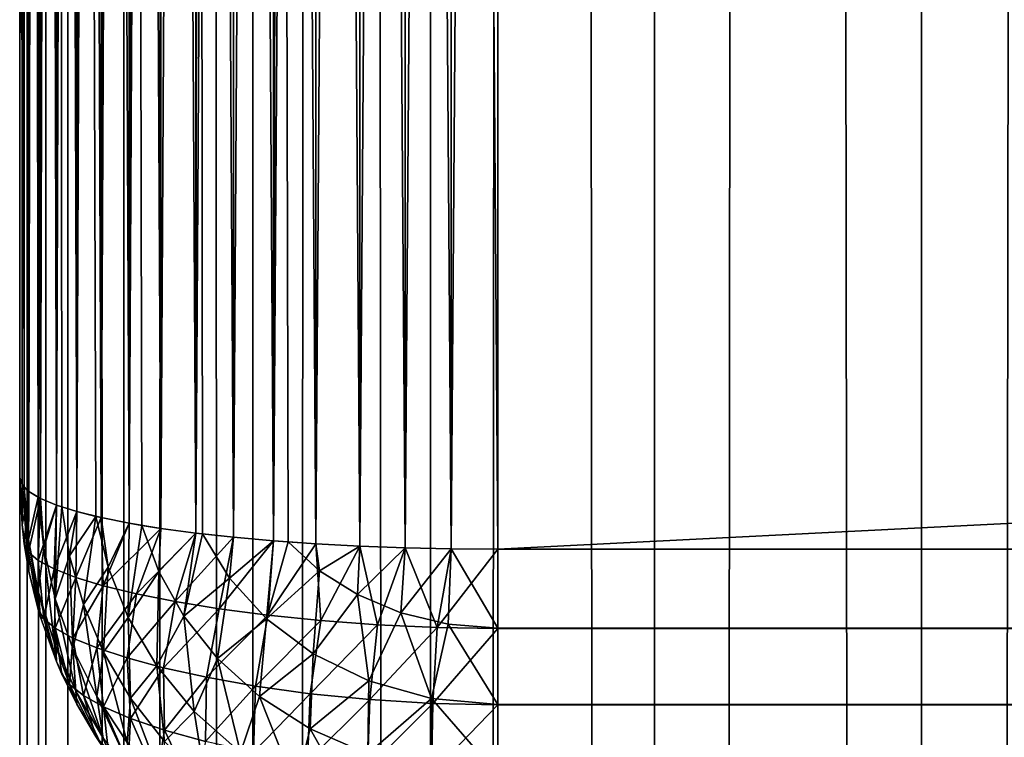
# Model space of a CAD drawing. Extents: x -265 to 265, y 0 to 1027.
# Tile 62 of 256: x -265 to -261, y 286 to 289. Entities that reach past the tile are written whole.
import ezdxf

# ---------------------------------------------------------------- set-up
doc = ezdxf.new("R2010")
doc.units = 0
doc.header["$LTSCALE"] = 65.185185
for name, color, linetype in [('132', 7, 'CONTINUOUS'), ('134', 7, 'CONTINUOUS'), ('135', 7, 'CONTINUOUS'), ('137', 7, 'CONTINUOUS'), ('138', 7, 'CONTINUOUS'), ('141', 7, 'CONTINUOUS'), ('143', 7, 'CONTINUOUS'), ('144', 7, 'CONTINUOUS'), ('152', 7, 'CONTINUOUS'), ('154', 7, 'CONTINUOUS'), ('211', 7, 'CONTINUOUS'), ('212', 7, 'CONTINUOUS')]:
    doc.layers.add(name, color=color, linetype=linetype)

msp = doc.modelspace()

# ---------------------------------------------------------------- linework, layer by layer
at = {"layer": '132', "color": 7, "linetype": 'CONTINUOUS'}
for points in [[(-265, 287, 23), (-265, 313, 23), (-265, 287, 17), (-265, 287, 23)], [(-265, 287, 17), (-265, 313, 23), (-265, 313, 17), (-265, 287, 17)]]:
    msp.add_3dface(points, dxfattribs=at)
at = {"layer": '134', "color": 7, "linetype": 'CONTINUOUS'}
for points in [[(-263, 313.3, 15), (263, 313.3, 15), (-263, 286.7, 15), (-263, 313.3, 15)], [(-263, 286.7, 15), (263, 313.3, 15), (263, 286.7, 15), (-263, 286.7, 15)]]:
    msp.add_3dface(points, dxfattribs=at)
at = {"layer": '135', "color": 7, "linetype": 'CONTINUOUS'}
for points in [[(-263, 286.7, 15), (263, 286.7, 15), (263, 286.3703, 15.0323), (-263, 286.7, 15)], [(-263, 286.3683, 15.0327), (-263, 286.7, 15), (263, 286.3703, 15.0323), (-263, 286.3683, 15.0327)], [(263, 286.051, 15.1288), (-263, 286.3683, 15.0327), (263, 286.3703, 15.0323), (263, 286.051, 15.1288)], [(-263, 286.0491, 15.1295), (-263, 286.3683, 15.0327), (263, 286.051, 15.1288), (-263, 286.0491, 15.1295)], [(263, 285.7566, 15.2858), (-263, 286.0491, 15.1295), (263, 286.051, 15.1288), (263, 285.7566, 15.2858)], [(-263, 285.755, 15.2869), (-263, 286.0491, 15.1295), (263, 285.7566, 15.2858), (-263, 285.755, 15.2869)]]:
    msp.add_3dface(points, dxfattribs=at)
at = {"layer": '137', "color": 7, "linetype": 'CONTINUOUS'}
for points in [[(-263, 286.7, 25), (-263, 286.3703, 24.9677), (263, 286.7, 25), (-263, 286.7, 25)], [(263, 286.7, 25), (-263, 286.3703, 24.9677), (263, 286.3683, 24.9673), (263, 286.7, 25)], [(-263, 286.3703, 24.9677), (-263, 286.051, 24.8712), (263, 286.3683, 24.9673), (-263, 286.3703, 24.9677)], [(263, 286.3683, 24.9673), (-263, 286.051, 24.8712), (263, 286.0491, 24.8705), (263, 286.3683, 24.9673)], [(-263, 286.051, 24.8712), (-263, 285.7566, 24.7142), (263, 286.0491, 24.8705), (-263, 286.051, 24.8712)], [(263, 286.0491, 24.8705), (-263, 285.7566, 24.7142), (263, 285.755, 24.7131), (263, 286.0491, 24.8705)]]:
    msp.add_3dface(points, dxfattribs=at)
at = {"layer": '138', "color": 7, "linetype": 'CONTINUOUS'}
for points in [[(-263, 286.7, 25), (263, 286.7, 25), (-263, 313.3, 25), (-263, 286.7, 25)], [(-263, 313.3, 25), (263, 286.7, 25), (263, 313.3, 25), (-263, 313.3, 25)]]:
    msp.add_3dface(points, dxfattribs=at)
at = {"layer": '141', "color": 7, "linetype": 'CONTINUOUS'}
for points in [[(-263.9377, 313.265, 24.7666), (-263.7608, 286.7226, 24.8497), (-263.7608, 313.2774, 24.8497), (-263.9377, 313.265, 24.7666)], [(-263.7608, 313.2774, 24.8497), (-263.5768, 286.7127, 24.915), (-263.5768, 313.2873, 24.915), (-263.7608, 313.2774, 24.8497)], [(-263.7608, 286.7226, 24.8497), (-263.5768, 286.7127, 24.915), (-263.7608, 313.2774, 24.8497), (-263.7608, 286.7226, 24.8497)], [(-263.5768, 313.2873, 24.915), (-263.3875, 286.7057, 24.9621), (-263.3875, 313.2943, 24.9621), (-263.5768, 313.2873, 24.915)], [(-263.5768, 286.7127, 24.915), (-263.3875, 286.7057, 24.9621), (-263.5768, 313.2873, 24.915), (-263.5768, 286.7127, 24.915)], [(-263.3875, 313.2943, 24.9621), (-263.1945, 286.7014, 24.9905), (-263.1945, 313.2986, 24.9905), (-263.3875, 313.2943, 24.9621)], [(-263.3875, 286.7057, 24.9621), (-263.1945, 286.7014, 24.9905), (-263.3875, 313.2943, 24.9621), (-263.3875, 286.7057, 24.9621)], [(-263, 286.7, 25), (-263, 313.3, 25), (-263.1945, 313.2986, 24.9905), (-263, 286.7, 25)], [(-263.1945, 286.7014, 24.9905), (-263, 286.7, 25), (-263.1945, 313.2986, 24.9905), (-263.1945, 286.7014, 24.9905)], [(-264.4093, 313.2129, 24.4191), (-264.2635, 286.7675, 24.5503), (-264.2635, 313.2325, 24.5503), (-264.4093, 313.2129, 24.4191)], [(-264.2635, 313.2325, 24.5503), (-264.1058, 286.75, 24.6665), (-264.1058, 313.25, 24.6665), (-264.2635, 313.2325, 24.5503)], [(-264.2346, 286.764, 24.5734), (-264.1058, 286.75, 24.6665), (-264.2635, 313.2325, 24.5503), (-264.2346, 286.764, 24.5734)], [(-264.2635, 286.7675, 24.5503), (-264.2346, 286.764, 24.5734), (-264.2635, 313.2325, 24.5503), (-264.2635, 286.7675, 24.5503)], [(-264.1058, 313.25, 24.6665), (-263.9377, 286.735, 24.7666), (-263.9377, 313.265, 24.7666), (-264.1058, 313.25, 24.6665)], [(-264.1058, 286.75, 24.6665), (-263.9377, 286.735, 24.7666), (-264.1058, 313.25, 24.6665), (-264.1058, 286.75, 24.6665)], [(-263.8774, 286.7304, 24.7973), (-263.7608, 286.7226, 24.8497), (-263.9377, 313.265, 24.7666), (-263.8774, 286.7304, 24.7973)], [(-263.9377, 286.735, 24.7666), (-263.8774, 286.7304, 24.7973), (-263.9377, 313.265, 24.7666), (-263.9377, 286.735, 24.7666)], [(-264.6594, 313.1675, 24.1164), (-264.5417, 286.8089, 24.274), (-264.5417, 313.1911, 24.274), (-264.6594, 313.1675, 24.1164)], [(-264.5417, 313.1911, 24.274), (-264.4093, 286.7871, 24.4191), (-264.4093, 313.2129, 24.4191), (-264.5417, 313.1911, 24.274)], [(-264.4889, 286.7997, 24.3353), (-264.4093, 286.7871, 24.4191), (-264.5417, 313.1911, 24.274), (-264.4889, 286.7997, 24.3353)], [(-264.5417, 286.8089, 24.274), (-264.4889, 286.7997, 24.3353), (-264.5417, 313.1911, 24.274), (-264.5417, 286.8089, 24.274)], [(-264.4093, 286.7871, 24.4191), (-264.2635, 286.7675, 24.5503), (-264.4093, 313.2129, 24.4191), (-264.4093, 286.7871, 24.4191)], [(-264.8459, 313.1155, 23.7698), (-264.7611, 286.8578, 23.9478), (-264.7611, 313.1422, 23.9478), (-264.8459, 313.1155, 23.7698)], [(-264.7611, 313.1422, 23.9478), (-264.6594, 286.8325, 24.1164), (-264.6594, 313.1675, 24.1164), (-264.7611, 313.1422, 23.9478)], [(-264.681, 286.8375, 24.0837), (-264.6594, 286.8325, 24.1164), (-264.7611, 313.1422, 23.9478), (-264.681, 286.8375, 24.0837)], [(-264.7611, 286.8578, 23.9478), (-264.681, 286.8375, 24.0837), (-264.7611, 313.1422, 23.9478), (-264.7611, 286.8578, 23.9478)], [(-264.6594, 286.8325, 24.1164), (-264.5417, 286.8089, 24.274), (-264.6594, 313.1675, 24.1164), (-264.6594, 286.8325, 24.1164)], [(-264.9128, 313.0876, 23.5842), (-264.8459, 286.8845, 23.7698), (-264.8459, 313.1155, 23.7698), (-264.9128, 313.0876, 23.5842)], [(-264.8232, 286.8767, 23.8221), (-264.7611, 286.8578, 23.9478), (-264.8459, 313.1155, 23.7698), (-264.8232, 286.8767, 23.8221)], [(-264.8459, 286.8845, 23.7698), (-264.8232, 286.8767, 23.8221), (-264.8459, 313.1155, 23.7698), (-264.8459, 286.8845, 23.7698)], [(-264.9611, 313.0589, 23.3927), (-264.9128, 286.9124, 23.5842), (-264.9128, 313.0876, 23.5842), (-264.9611, 313.0589, 23.3927)], [(-264.9128, 286.9124, 23.5842), (-264.8459, 286.8845, 23.7698), (-264.9128, 313.0876, 23.5842), (-264.9128, 286.9124, 23.5842)], [(-265, 313, 23), (-264.9902, 286.9704, 23.1973), (-264.9902, 313.0296, 23.1973), (-265, 313, 23)], [(-264.9902, 313.0296, 23.1973), (-264.9611, 286.9411, 23.3927), (-264.9611, 313.0589, 23.3927), (-264.9902, 313.0296, 23.1973)], [(-264.9807, 286.9584, 23.2774), (-264.9611, 286.9411, 23.3927), (-264.9902, 313.0296, 23.1973), (-264.9807, 286.9584, 23.2774)], [(-264.9902, 286.9704, 23.1973), (-264.9807, 286.9584, 23.2774), (-264.9902, 313.0296, 23.1973), (-264.9902, 286.9704, 23.1973)], [(-264.9222, 286.9172, 23.5523), (-264.9128, 286.9124, 23.5842), (-264.9611, 313.0589, 23.3927), (-264.9222, 286.9172, 23.5523)], [(-264.9611, 286.9411, 23.3927), (-264.9222, 286.9172, 23.5523), (-264.9611, 313.0589, 23.3927), (-264.9611, 286.9411, 23.3927)], [(-265, 313, 23), (-265, 287, 23), (-264.9902, 286.9704, 23.1973), (-265, 313, 23)]]:
    msp.add_3dface(points, dxfattribs=at)
at = {"layer": '143', "color": 7, "linetype": 'CONTINUOUS'}
for points in [[(-263.8774, 313.2696, 15.2027), (-263.7608, 313.2774, 15.1503), (-263.9377, 286.735, 15.2334), (-263.8774, 313.2696, 15.2027)], [(-263.9377, 286.735, 15.2334), (-263.7608, 313.2774, 15.1503), (-263.7608, 286.7226, 15.1503), (-263.9377, 286.735, 15.2334)], [(-263.9377, 313.265, 15.2334), (-263.8774, 313.2696, 15.2027), (-263.9377, 286.735, 15.2334), (-263.9377, 313.265, 15.2334)], [(-263.7608, 313.2774, 15.1503), (-263.5768, 313.2873, 15.085), (-263.7608, 286.7226, 15.1503), (-263.7608, 313.2774, 15.1503)], [(-263.7608, 286.7226, 15.1503), (-263.5768, 313.2873, 15.085), (-263.5768, 286.7127, 15.085), (-263.7608, 286.7226, 15.1503)], [(-263.5768, 313.2873, 15.085), (-263.3875, 313.2943, 15.0379), (-263.5768, 286.7127, 15.085), (-263.5768, 313.2873, 15.085)], [(-263.5768, 286.7127, 15.085), (-263.3875, 313.2943, 15.0379), (-263.3875, 286.7057, 15.0379), (-263.5768, 286.7127, 15.085)], [(-263.3875, 313.2943, 15.0379), (-263.1945, 313.2986, 15.0095), (-263.3875, 286.7057, 15.0379), (-263.3875, 313.2943, 15.0379)], [(-263.3875, 286.7057, 15.0379), (-263.1945, 313.2986, 15.0095), (-263.1945, 286.7014, 15.0095), (-263.3875, 286.7057, 15.0379)], [(-263, 313.3, 15), (-263, 286.7, 15), (-263.1945, 286.7014, 15.0095), (-263, 313.3, 15)], [(-263.1945, 313.2986, 15.0095), (-263, 313.3, 15), (-263.1945, 286.7014, 15.0095), (-263.1945, 313.2986, 15.0095)], [(-264.4093, 313.2129, 15.5809), (-264.2635, 313.2325, 15.4497), (-264.4093, 286.7871, 15.5809), (-264.4093, 313.2129, 15.5809)], [(-264.4093, 286.7871, 15.5809), (-264.2635, 313.2325, 15.4497), (-264.2635, 286.7675, 15.4497), (-264.4093, 286.7871, 15.5809)], [(-264.2346, 313.236, 15.4266), (-264.1058, 313.25, 15.3335), (-264.2635, 286.7675, 15.4497), (-264.2346, 313.236, 15.4266)], [(-264.2635, 286.7675, 15.4497), (-264.1058, 313.25, 15.3335), (-264.1058, 286.75, 15.3335), (-264.2635, 286.7675, 15.4497)], [(-264.2635, 313.2325, 15.4497), (-264.2346, 313.236, 15.4266), (-264.2635, 286.7675, 15.4497), (-264.2635, 313.2325, 15.4497)], [(-264.1058, 313.25, 15.3335), (-263.9377, 313.265, 15.2334), (-264.1058, 286.75, 15.3335), (-264.1058, 313.25, 15.3335)], [(-264.1058, 286.75, 15.3335), (-263.9377, 313.265, 15.2334), (-263.9377, 286.735, 15.2334), (-264.1058, 286.75, 15.3335)], [(-264.6594, 313.1675, 15.8836), (-264.5417, 313.1911, 15.726), (-264.6594, 286.8325, 15.8836), (-264.6594, 313.1675, 15.8836)], [(-264.6594, 286.8325, 15.8836), (-264.5417, 313.1911, 15.726), (-264.5417, 286.8089, 15.726), (-264.6594, 286.8325, 15.8836)], [(-264.4889, 313.2003, 15.6647), (-264.4093, 313.2129, 15.5809), (-264.5417, 286.8089, 15.726), (-264.4889, 313.2003, 15.6647)], [(-264.5417, 286.8089, 15.726), (-264.4093, 313.2129, 15.5809), (-264.4093, 286.7871, 15.5809), (-264.5417, 286.8089, 15.726)], [(-264.5417, 313.1911, 15.726), (-264.4889, 313.2003, 15.6647), (-264.5417, 286.8089, 15.726), (-264.5417, 313.1911, 15.726)], [(-264.8232, 313.1233, 16.1779), (-264.7611, 313.1422, 16.0522), (-264.8459, 286.8845, 16.2302), (-264.8232, 313.1233, 16.1779)], [(-264.8459, 286.8845, 16.2302), (-264.7611, 313.1422, 16.0522), (-264.7611, 286.8578, 16.0522), (-264.8459, 286.8845, 16.2302)], [(-264.681, 313.1625, 15.9163), (-264.6594, 313.1675, 15.8836), (-264.7611, 286.8578, 16.0522), (-264.681, 313.1625, 15.9163)], [(-264.7611, 286.8578, 16.0522), (-264.6594, 313.1675, 15.8836), (-264.6594, 286.8325, 15.8836), (-264.7611, 286.8578, 16.0522)], [(-264.7611, 313.1422, 16.0522), (-264.681, 313.1625, 15.9163), (-264.7611, 286.8578, 16.0522), (-264.7611, 313.1422, 16.0522)], [(-264.9128, 313.0876, 16.4158), (-264.8459, 313.1155, 16.2302), (-264.9128, 286.9124, 16.4158), (-264.9128, 313.0876, 16.4158)], [(-264.9128, 286.9124, 16.4158), (-264.8459, 313.1155, 16.2302), (-264.8459, 286.8845, 16.2302), (-264.9128, 286.9124, 16.4158)], [(-264.8459, 313.1155, 16.2302), (-264.8232, 313.1233, 16.1779), (-264.8459, 286.8845, 16.2302), (-264.8459, 313.1155, 16.2302)], [(-264.9222, 313.0828, 16.4477), (-264.9128, 313.0876, 16.4158), (-264.9611, 286.9411, 16.6073), (-264.9222, 313.0828, 16.4477)], [(-264.9611, 286.9411, 16.6073), (-264.9128, 313.0876, 16.4158), (-264.9128, 286.9124, 16.4158), (-264.9611, 286.9411, 16.6073)], [(-264.9611, 313.0589, 16.6073), (-264.9222, 313.0828, 16.4477), (-264.9611, 286.9411, 16.6073), (-264.9611, 313.0589, 16.6073)], [(-265, 287, 17), (-265, 313, 17), (-264.9902, 313.0296, 16.8027), (-265, 287, 17)], [(-265, 287, 17), (-264.9902, 313.0296, 16.8027), (-264.9902, 286.9704, 16.8027), (-265, 287, 17)], [(-264.9807, 313.0416, 16.7226), (-264.9611, 313.0589, 16.6073), (-264.9902, 286.9704, 16.8027), (-264.9807, 313.0416, 16.7226)], [(-264.9902, 286.9704, 16.8027), (-264.9611, 313.0589, 16.6073), (-264.9611, 286.9411, 16.6073), (-264.9902, 286.9704, 16.8027)], [(-264.9902, 313.0296, 16.8027), (-264.9807, 313.0416, 16.7226), (-264.9902, 286.9704, 16.8027), (-264.9902, 313.0296, 16.8027)]]:
    msp.add_3dface(points, dxfattribs=at)
at = {"layer": '144', "color": 7, "linetype": 'CONTINUOUS'}
for points in [[(-265, 287, 23), (-265, 287, 17), (-264.9902, 286.8027, 16.9704), (-265, 287, 23)], [(-265, 287, 23), (-264.9902, 286.8027, 16.9704), (-264.9902, 286.8027, 23.0296), (-265, 287, 23)], [(-264.9807, 286.7226, 16.9584), (-264.9611, 286.6073, 16.9411), (-264.9902, 286.8027, 23.0296), (-264.9807, 286.7226, 16.9584)], [(-264.9902, 286.8027, 23.0296), (-264.9611, 286.6073, 16.9411), (-264.9611, 286.6073, 23.0589), (-264.9902, 286.8027, 23.0296)], [(-264.9902, 286.8027, 16.9704), (-264.9807, 286.7226, 16.9584), (-264.9902, 286.8027, 23.0296), (-264.9902, 286.8027, 16.9704)], [(-264.9222, 286.4477, 16.9172), (-264.9128, 286.4158, 16.9124), (-264.9611, 286.6073, 23.0589), (-264.9222, 286.4477, 16.9172)], [(-264.9611, 286.6073, 23.0589), (-264.9128, 286.4158, 16.9124), (-264.9128, 286.4158, 23.0876), (-264.9611, 286.6073, 23.0589)], [(-264.9611, 286.6073, 16.9411), (-264.9222, 286.4477, 16.9172), (-264.9611, 286.6073, 23.0589), (-264.9611, 286.6073, 16.9411)], [(-264.9128, 286.4158, 16.9124), (-264.8459, 286.2302, 16.8845), (-264.9128, 286.4158, 23.0876), (-264.9128, 286.4158, 16.9124)], [(-264.9128, 286.4158, 23.0876), (-264.8459, 286.2302, 16.8845), (-264.8459, 286.2302, 23.1155), (-264.9128, 286.4158, 23.0876)], [(-264.8232, 286.1779, 16.8767), (-264.7611, 286.0522, 16.8578), (-264.8459, 286.2302, 23.1155), (-264.8232, 286.1779, 16.8767)], [(-264.8459, 286.2302, 23.1155), (-264.7611, 286.0522, 16.8578), (-264.7611, 286.0522, 23.1422), (-264.8459, 286.2302, 23.1155)], [(-264.8459, 286.2302, 16.8845), (-264.8232, 286.1779, 16.8767), (-264.8459, 286.2302, 23.1155), (-264.8459, 286.2302, 16.8845)], [(-264.681, 285.9163, 16.8375), (-264.6594, 285.8836, 16.8325), (-264.7611, 286.0522, 23.1422), (-264.681, 285.9163, 16.8375)], [(-264.7611, 286.0522, 23.1422), (-264.6594, 285.8836, 16.8325), (-264.6594, 285.8836, 23.1675), (-264.7611, 286.0522, 23.1422)], [(-264.7611, 286.0522, 16.8578), (-264.681, 285.9163, 16.8375), (-264.7611, 286.0522, 23.1422), (-264.7611, 286.0522, 16.8578)]]:
    msp.add_3dface(points, dxfattribs=at)
at = {"layer": '152', "color": 7, "linetype": 'CONTINUOUS'}
for points in [[(-265, 287, 17), (-264.9902, 286.9704, 16.8027), (-264.9902, 286.8027, 16.9704), (-265, 287, 17)], [(-264.9902, 286.9704, 16.8027), (-264.9611, 286.9411, 16.6073), (-264.9902, 286.8027, 16.9704), (-264.9902, 286.9704, 16.8027)], [(-264.9611, 286.9411, 16.6073), (-264.9807, 286.7226, 16.9584), (-264.9902, 286.8027, 16.9704), (-264.9611, 286.9411, 16.6073)], [(-264.9807, 286.7226, 16.9584), (-264.9611, 286.9411, 16.6073), (-264.9637, 286.6881, 16.7401), (-264.9807, 286.7226, 16.9584)], [(-264.9611, 286.9411, 16.6073), (-264.9128, 286.9124, 16.4158), (-264.9637, 286.6881, 16.7401), (-264.9611, 286.9411, 16.6073)], [(-264.9637, 286.6881, 16.7401), (-264.9128, 286.9124, 16.4158), (-264.9222, 286.6529, 16.5236), (-264.9637, 286.6881, 16.7401)], [(-264.9128, 286.9124, 16.4158), (-264.8459, 286.8845, 16.2302), (-264.9222, 286.6529, 16.5236), (-264.9128, 286.9124, 16.4158)], [(-264.9222, 286.6529, 16.5236), (-264.8459, 286.8845, 16.2302), (-264.8561, 286.6175, 16.3113), (-264.9222, 286.6529, 16.5236)], [(-264.8459, 286.8845, 16.2302), (-264.7611, 286.8578, 16.0522), (-264.8561, 286.6175, 16.3113), (-264.8459, 286.8845, 16.2302)], [(-264.8561, 286.6175, 16.3113), (-264.7611, 286.8578, 16.0522), (-264.7653, 286.5823, 16.1059), (-264.8561, 286.6175, 16.3113)], [(-264.7611, 286.8578, 16.0522), (-264.6594, 286.8325, 15.8836), (-264.7653, 286.5823, 16.1059), (-264.7611, 286.8578, 16.0522)], [(-264.7653, 286.5823, 16.1059), (-264.6594, 286.8325, 15.8836), (-264.6503, 286.5475, 15.9101), (-264.7653, 286.5823, 16.1059)], [(-264.6594, 286.8325, 15.8836), (-264.5417, 286.8089, 15.726), (-264.6503, 286.5475, 15.9101), (-264.6594, 286.8325, 15.8836)], [(-264.5417, 286.8089, 15.726), (-264.4093, 286.7871, 15.5809), (-264.6503, 286.5475, 15.9101), (-264.5417, 286.8089, 15.726)], [(-264.6503, 286.5475, 15.9101), (-264.4093, 286.7871, 15.5809), (-264.5116, 286.5138, 15.7266), (-264.6503, 286.5475, 15.9101)], [(-264.4093, 286.7871, 15.5809), (-264.2635, 286.7675, 15.4497), (-264.5116, 286.5138, 15.7266), (-264.4093, 286.7871, 15.5809)], [(-264.5116, 286.5138, 15.7266), (-264.2635, 286.7675, 15.4497), (-264.3498, 286.4815, 15.5582), (-264.5116, 286.5138, 15.7266)], [(-264.2635, 286.7675, 15.4497), (-264.1058, 286.75, 15.3335), (-264.3498, 286.4815, 15.5582), (-264.2635, 286.7675, 15.4497)], [(-264.3498, 286.4815, 15.5582), (-264.1058, 286.75, 15.3335), (-264.1661, 286.4513, 15.408), (-264.3498, 286.4815, 15.5582)], [(-264.1058, 286.75, 15.3335), (-263.9377, 286.735, 15.2334), (-264.1661, 286.4513, 15.408), (-264.1058, 286.75, 15.3335)], [(-264.9611, 286.6073, 16.9411), (-264.9807, 286.7226, 16.9584), (-264.9637, 286.6881, 16.7401), (-264.9611, 286.6073, 16.9411)], [(-264.1661, 286.4513, 15.408), (-263.9377, 286.735, 15.2334), (-263.962, 286.4242, 15.2789), (-264.1661, 286.4513, 15.408)], [(-263.9377, 286.735, 15.2334), (-263.7608, 286.7226, 15.1503), (-263.962, 286.4242, 15.2789), (-263.9377, 286.735, 15.2334)], [(-263.962, 286.4242, 15.2789), (-263.7608, 286.7226, 15.1503), (-263.7398, 286.4012, 15.1741), (-263.962, 286.4242, 15.2789)], [(-263.7608, 286.7226, 15.1503), (-263.5768, 286.7127, 15.085), (-263.7398, 286.4012, 15.1741), (-263.7608, 286.7226, 15.1503)], [(-263.7398, 286.4012, 15.1741), (-263.5768, 286.7127, 15.085), (-263.5024, 286.3834, 15.0966), (-263.7398, 286.4012, 15.1741)], [(-263.5768, 286.7127, 15.085), (-263.3875, 286.7057, 15.0379), (-263.5024, 286.3834, 15.0966), (-263.5768, 286.7127, 15.085)], [(-263.5024, 286.3834, 15.0966), (-263.3875, 286.7057, 15.0379), (-263.2541, 286.3722, 15.0488), (-263.5024, 286.3834, 15.0966)], [(-263.3875, 286.7057, 15.0379), (-263.1945, 286.7014, 15.0095), (-263.2541, 286.3722, 15.0488), (-263.3875, 286.7057, 15.0379)], [(-263.1945, 286.7014, 15.0095), (-263, 286.7, 15), (-263.2541, 286.3722, 15.0488), (-263.1945, 286.7014, 15.0095)], [(-263, 286.7, 15), (-263, 286.3683, 15.0327), (-263.2541, 286.3722, 15.0488), (-263, 286.7, 15)], [(-264.9222, 286.4477, 16.9172), (-264.9611, 286.6073, 16.9411), (-264.9637, 286.6881, 16.7401), (-264.9222, 286.4477, 16.9172)], [(-264.9222, 286.4477, 16.9172), (-264.9637, 286.6881, 16.7401), (-264.9222, 286.6529, 16.5236), (-264.9222, 286.4477, 16.9172)], [(-264.9222, 286.4477, 16.9172), (-264.9222, 286.6529, 16.5236), (-264.8992, 286.4094, 16.7046), (-264.9222, 286.4477, 16.9172)], [(-264.9222, 286.6529, 16.5236), (-264.8561, 286.6175, 16.3113), (-264.8992, 286.4094, 16.7046), (-264.9222, 286.6529, 16.5236)], [(-264.8992, 286.4094, 16.7046), (-264.8561, 286.6175, 16.3113), (-264.8512, 286.3695, 16.4931), (-264.8992, 286.4094, 16.7046)], [(-264.8561, 286.6175, 16.3113), (-264.7653, 286.5823, 16.1059), (-264.8512, 286.3695, 16.4931), (-264.8561, 286.6175, 16.3113)], [(-264.8512, 286.3695, 16.4931), (-264.7653, 286.5823, 16.1059), (-264.7774, 286.3285, 16.2852), (-264.8512, 286.3695, 16.4931)], [(-264.7653, 286.5823, 16.1059), (-264.6503, 286.5475, 15.9101), (-264.7774, 286.3285, 16.2852), (-264.7653, 286.5823, 16.1059)], [(-264.7774, 286.3285, 16.2852), (-264.6503, 286.5475, 15.9101), (-264.6775, 286.2868, 16.0836), (-264.7774, 286.3285, 16.2852)], [(-264.6503, 286.5475, 15.9101), (-264.5116, 286.5138, 15.7266), (-264.6775, 286.2868, 16.0836), (-264.6503, 286.5475, 15.9101)], [(-264.6775, 286.2868, 16.0836), (-264.5116, 286.5138, 15.7266), (-264.551, 286.245, 15.8916), (-264.6775, 286.2868, 16.0836)], [(-264.5116, 286.5138, 15.7266), (-264.3498, 286.4815, 15.5582), (-264.551, 286.245, 15.8916), (-264.5116, 286.5138, 15.7266)], [(-264.551, 286.245, 15.8916), (-264.3498, 286.4815, 15.5582), (-264.3978, 286.2037, 15.7123), (-264.551, 286.245, 15.8916)], [(-264.3498, 286.4815, 15.5582), (-264.1661, 286.4513, 15.408), (-264.3978, 286.2037, 15.7123), (-264.3498, 286.4815, 15.5582)], [(-264.3978, 286.2037, 15.7123), (-264.1661, 286.4513, 15.408), (-264.2181, 286.1641, 15.5496), (-264.3978, 286.2037, 15.7123)], [(-264.1661, 286.4513, 15.408), (-263.962, 286.4242, 15.2789), (-264.2181, 286.1641, 15.5496), (-264.1661, 286.4513, 15.408)], [(-264.9128, 286.4158, 16.9124), (-264.9222, 286.4477, 16.9172), (-264.8992, 286.4094, 16.7046), (-264.9128, 286.4158, 16.9124)], [(-264.8459, 286.2302, 16.8845), (-264.9128, 286.4158, 16.9124), (-264.8992, 286.4094, 16.7046), (-264.8459, 286.2302, 16.8845)], [(-264.8459, 286.2302, 16.8845), (-264.8992, 286.4094, 16.7046), (-264.8512, 286.3695, 16.4931), (-264.8459, 286.2302, 16.8845)], [(-264.2181, 286.1641, 15.5496), (-263.962, 286.4242, 15.2789), (-264.0129, 286.1274, 15.4075), (-264.2181, 286.1641, 15.5496)], [(-263.962, 286.4242, 15.2789), (-263.7398, 286.4012, 15.1741), (-264.0129, 286.1274, 15.4075), (-263.962, 286.4242, 15.2789)], [(-264.8232, 286.1779, 16.8767), (-264.8459, 286.2302, 16.8845), (-264.8512, 286.3695, 16.4931), (-264.8232, 286.1779, 16.8767)], [(-264.8232, 286.1779, 16.8767), (-264.8512, 286.3695, 16.4931), (-264.7915, 286.1341, 16.6723), (-264.8232, 286.1779, 16.8767)], [(-264.8512, 286.3695, 16.4931), (-264.7774, 286.3285, 16.2852), (-264.7915, 286.1341, 16.6723), (-264.8512, 286.3695, 16.4931)], [(-264.0129, 286.1274, 15.4075), (-263.7398, 286.4012, 15.1741), (-263.7842, 286.0956, 15.2904), (-264.0129, 286.1274, 15.4075)], [(-263.7398, 286.4012, 15.1741), (-263.5024, 286.3834, 15.0966), (-263.7842, 286.0956, 15.2904), (-263.7398, 286.4012, 15.1741)], [(-263.7842, 286.0956, 15.2904), (-263.5024, 286.3834, 15.0966), (-263.5354, 286.0707, 15.2026), (-263.7842, 286.0956, 15.2904)], [(-263.5024, 286.3834, 15.0966), (-263.2541, 286.3722, 15.0488), (-263.5354, 286.0707, 15.2026), (-263.5024, 286.3834, 15.0966)], [(-263.5354, 286.0707, 15.2026), (-263.2541, 286.3722, 15.0488), (-263.2717, 286.0547, 15.148), (-263.5354, 286.0707, 15.2026)], [(-263.2541, 286.3722, 15.0488), (-263, 286.3683, 15.0327), (-263.2717, 286.0547, 15.148), (-263.2541, 286.3722, 15.0488)], [(-263, 286.3683, 15.0327), (-263, 286.0491, 15.1295), (-263.2717, 286.0547, 15.148), (-263, 286.3683, 15.0327)], [(-264.7915, 286.1341, 16.6723), (-264.7774, 286.3285, 16.2852), (-264.7337, 286.0879, 16.4692), (-264.7915, 286.1341, 16.6723)], [(-264.7774, 286.3285, 16.2852), (-264.6775, 286.2868, 16.0836), (-264.7337, 286.0879, 16.4692), (-264.7774, 286.3285, 16.2852)], [(-264.7337, 286.0879, 16.4692), (-264.6775, 286.2868, 16.0836), (-264.6488, 286.04, 16.2696), (-264.7337, 286.0879, 16.4692)], [(-264.6775, 286.2868, 16.0836), (-264.551, 286.245, 15.8916), (-264.6488, 286.04, 16.2696), (-264.6775, 286.2868, 16.0836)], [(-264.6488, 286.04, 16.2696), (-264.551, 286.245, 15.8916), (-264.5358, 285.9912, 16.077), (-264.6488, 286.04, 16.2696)], [(-264.551, 286.245, 15.8916), (-264.3978, 286.2037, 15.7123), (-264.5358, 285.9912, 16.077), (-264.551, 286.245, 15.8916)], [(-264.5358, 285.9912, 16.077), (-264.3978, 286.2037, 15.7123), (-264.3939, 285.9424, 15.895), (-264.5358, 285.9912, 16.077)], [(-264.3978, 286.2037, 15.7123), (-264.2181, 286.1641, 15.5496), (-264.3939, 285.9424, 15.895), (-264.3978, 286.2037, 15.7123)], [(-264.7611, 286.0522, 16.8578), (-264.8232, 286.1779, 16.8767), (-264.7915, 286.1341, 16.6723), (-264.7611, 286.0522, 16.8578)], [(-264.3939, 285.9424, 15.895), (-264.2181, 286.1641, 15.5496), (-264.2226, 285.895, 15.7278), (-264.3939, 285.9424, 15.895)], [(-264.2181, 286.1641, 15.5496), (-264.0129, 286.1274, 15.4075), (-264.2226, 285.895, 15.7278), (-264.2181, 286.1641, 15.5496)], [(-264.681, 285.9163, 16.8375), (-264.7611, 286.0522, 16.8578), (-264.7915, 286.1341, 16.6723), (-264.681, 285.9163, 16.8375)], [(-264.681, 285.9163, 16.8375), (-264.7915, 286.1341, 16.6723), (-264.7337, 286.0879, 16.4692), (-264.681, 285.9163, 16.8375)], [(-264.2226, 285.895, 15.7278), (-264.0129, 286.1274, 15.4075), (-264.0225, 285.8506, 15.5801), (-264.2226, 285.895, 15.7278)], [(-264.0129, 286.1274, 15.4075), (-263.7842, 286.0956, 15.2904), (-264.0225, 285.8506, 15.5801), (-264.0129, 286.1274, 15.4075)], [(-264.681, 285.9163, 16.8375), (-264.7337, 286.0879, 16.4692), (-264.63, 285.8604, 16.6247), (-264.681, 285.9163, 16.8375)], [(-264.7337, 286.0879, 16.4692), (-264.6488, 286.04, 16.2696), (-264.63, 285.8604, 16.6247), (-264.7337, 286.0879, 16.4692)], [(-264.0225, 285.8506, 15.5801), (-263.7842, 286.0956, 15.2904), (-263.7954, 285.8119, 15.4573), (-264.0225, 285.8506, 15.5801)], [(-263.7842, 286.0956, 15.2904), (-263.5354, 286.0707, 15.2026), (-263.7954, 285.8119, 15.4573), (-263.7842, 286.0956, 15.2904)], [(-264.6488, 286.04, 16.2696), (-264.5358, 285.9912, 16.077), (-264.5456, 285.8016, 16.4147), (-264.6488, 286.04, 16.2696)], [(-264.63, 285.8604, 16.6247), (-264.6488, 286.04, 16.2696), (-264.5456, 285.8016, 16.4147), (-264.63, 285.8604, 16.6247)], [(-263.7954, 285.8119, 15.4573), (-263.5354, 286.0707, 15.2026), (-263.545, 285.7814, 15.3645), (-263.7954, 285.8119, 15.4573)], [(-263.5354, 286.0707, 15.2026), (-263.2717, 286.0547, 15.148), (-263.545, 285.7814, 15.3645), (-263.5354, 286.0707, 15.2026)], [(-263.545, 285.7814, 15.3645), (-263.2717, 286.0547, 15.148), (-263.2772, 285.7618, 15.3066), (-263.545, 285.7814, 15.3645)], [(-263.2717, 286.0547, 15.148), (-263, 286.0491, 15.1295), (-263.2772, 285.7618, 15.3066), (-263.2717, 286.0547, 15.148)], [(-263, 286.0491, 15.1295), (-263, 285.755, 15.2869), (-263.2772, 285.7618, 15.3066), (-263, 286.0491, 15.1295)], [(-264.5456, 285.8016, 16.4147), (-264.5358, 285.9912, 16.077), (-264.4259, 285.7414, 16.2118), (-264.5456, 285.8016, 16.4147)], [(-264.5358, 285.9912, 16.077), (-264.3939, 285.9424, 15.895), (-264.4259, 285.7414, 16.2118), (-264.5358, 285.9912, 16.077)], [(-264.6594, 285.8836, 16.8325), (-264.681, 285.9163, 16.8375), (-264.63, 285.8604, 16.6247), (-264.6594, 285.8836, 16.8325)], [(-264.4259, 285.7414, 16.2118), (-264.3939, 285.9424, 15.895), (-264.2695, 285.6816, 16.0214), (-264.4259, 285.7414, 16.2118)], [(-264.3939, 285.9424, 15.895), (-264.2226, 285.895, 15.7278), (-264.2695, 285.6816, 16.0214), (-264.3939, 285.9424, 15.895)]]:
    msp.add_3dface(points, dxfattribs=at)
at = {"layer": '154', "color": 7, "linetype": 'CONTINUOUS'}
for points in [[(-265, 287, 23), (-264.9902, 286.8027, 23.0296), (-264.9902, 286.9704, 23.1973), (-265, 287, 23)], [(-264.9902, 286.8027, 23.0296), (-264.9611, 286.6073, 23.0589), (-264.9902, 286.9704, 23.1973), (-264.9902, 286.8027, 23.0296)], [(-264.9611, 286.6073, 23.0589), (-264.9807, 286.9584, 23.2774), (-264.9902, 286.9704, 23.1973), (-264.9611, 286.6073, 23.0589)], [(-264.9807, 286.9584, 23.2774), (-264.9611, 286.6073, 23.0589), (-264.9637, 286.7401, 23.3119), (-264.9807, 286.9584, 23.2774)], [(-264.9611, 286.9411, 23.3927), (-264.9807, 286.9584, 23.2774), (-264.9637, 286.7401, 23.3119), (-264.9611, 286.9411, 23.3927)], [(-264.9222, 286.9172, 23.5523), (-264.9611, 286.9411, 23.3927), (-264.9637, 286.7401, 23.3119), (-264.9222, 286.9172, 23.5523)], [(-264.9222, 286.9172, 23.5523), (-264.9637, 286.7401, 23.3119), (-264.9222, 286.5236, 23.3471), (-264.9222, 286.9172, 23.5523)], [(-264.9128, 286.9124, 23.5842), (-264.9222, 286.9172, 23.5523), (-264.8992, 286.7046, 23.5906), (-264.9128, 286.9124, 23.5842)], [(-264.9222, 286.9172, 23.5523), (-264.9222, 286.5236, 23.3471), (-264.8992, 286.7046, 23.5906), (-264.9222, 286.9172, 23.5523)], [(-264.8459, 286.8845, 23.7698), (-264.9128, 286.9124, 23.5842), (-264.8992, 286.7046, 23.5906), (-264.8459, 286.8845, 23.7698)], [(-264.8459, 286.8845, 23.7698), (-264.8992, 286.7046, 23.5906), (-264.8512, 286.4931, 23.6305), (-264.8459, 286.8845, 23.7698)], [(-264.8232, 286.8767, 23.8221), (-264.8459, 286.8845, 23.7698), (-264.8512, 286.4931, 23.6305), (-264.8232, 286.8767, 23.8221)], [(-264.8232, 286.8767, 23.8221), (-264.8512, 286.4931, 23.6305), (-264.7915, 286.6723, 23.8659), (-264.8232, 286.8767, 23.8221)], [(-264.7611, 286.8578, 23.9478), (-264.8232, 286.8767, 23.8221), (-264.7915, 286.6723, 23.8659), (-264.7611, 286.8578, 23.9478)], [(-264.681, 286.8375, 24.0837), (-264.7611, 286.8578, 23.9478), (-264.7915, 286.6723, 23.8659), (-264.681, 286.8375, 24.0837)], [(-264.681, 286.8375, 24.0837), (-264.7915, 286.6723, 23.8659), (-264.7337, 286.4692, 23.9121), (-264.681, 286.8375, 24.0837)], [(-264.681, 286.8375, 24.0837), (-264.7337, 286.4692, 23.9121), (-264.63, 286.6247, 24.1396), (-264.681, 286.8375, 24.0837)], [(-264.6594, 286.8325, 24.1164), (-264.681, 286.8375, 24.0837), (-264.63, 286.6247, 24.1396), (-264.6594, 286.8325, 24.1164)], [(-264.5417, 286.8089, 24.274), (-264.6594, 286.8325, 24.1164), (-264.63, 286.6247, 24.1396), (-264.5417, 286.8089, 24.274)], [(-264.5417, 286.8089, 24.274), (-264.63, 286.6247, 24.1396), (-264.5456, 286.4147, 24.1984), (-264.5417, 286.8089, 24.274)], [(-264.4889, 286.7997, 24.3353), (-264.5417, 286.8089, 24.274), (-264.5456, 286.4147, 24.1984), (-264.4889, 286.7997, 24.3353)], [(-264.4889, 286.7997, 24.3353), (-264.5456, 286.4147, 24.1984), (-264.4184, 286.6064, 24.397), (-264.4889, 286.7997, 24.3353)], [(-264.4093, 286.7871, 24.4191), (-264.4889, 286.7997, 24.3353), (-264.4184, 286.6064, 24.397), (-264.4093, 286.7871, 24.4191)], [(-264.2635, 286.7675, 24.5503), (-264.4093, 286.7871, 24.4191), (-264.4184, 286.6064, 24.397), (-264.2635, 286.7675, 24.5503)], [(-264.9611, 286.6073, 23.0589), (-264.9128, 286.4158, 23.0876), (-264.9637, 286.7401, 23.3119), (-264.9611, 286.6073, 23.0589)], [(-264.9637, 286.7401, 23.3119), (-264.9128, 286.4158, 23.0876), (-264.9222, 286.5236, 23.3471), (-264.9637, 286.7401, 23.3119)], [(-264.2635, 286.7675, 24.5503), (-264.4184, 286.6064, 24.397), (-264.3134, 286.4194, 24.4605), (-264.2635, 286.7675, 24.5503)], [(-264.2346, 286.764, 24.5734), (-264.2635, 286.7675, 24.5503), (-264.3134, 286.4194, 24.4605), (-264.2346, 286.764, 24.5734)], [(-264.2346, 286.764, 24.5734), (-264.3134, 286.4194, 24.4605), (-264.1224, 286.5791, 24.6451), (-264.2346, 286.764, 24.5734)], [(-264.1058, 286.75, 24.6665), (-264.2346, 286.764, 24.5734), (-264.1224, 286.5791, 24.6451), (-264.1058, 286.75, 24.6665)], [(-263.9377, 286.735, 24.7666), (-264.1058, 286.75, 24.6665), (-264.1224, 286.5791, 24.6451), (-263.9377, 286.735, 24.7666)], [(-264.9222, 286.5236, 23.3471), (-264.8561, 286.3113, 23.3825), (-264.8992, 286.7046, 23.5906), (-264.9222, 286.5236, 23.3471)], [(-264.8992, 286.7046, 23.5906), (-264.8561, 286.3113, 23.3825), (-264.8512, 286.4931, 23.6305), (-264.8992, 286.7046, 23.5906)], [(-263.9377, 286.735, 24.7666), (-264.1224, 286.5791, 24.6451), (-263.9678, 286.4095, 24.7145), (-263.9377, 286.735, 24.7666)], [(-263.8774, 286.7304, 24.7973), (-263.9377, 286.735, 24.7666), (-263.9678, 286.4095, 24.7145), (-263.8774, 286.7304, 24.7973)], [(-263.8774, 286.7304, 24.7973), (-263.9678, 286.4095, 24.7145), (-263.746, 286.6101, 24.8518), (-263.8774, 286.7304, 24.7973)], [(-263.7608, 286.7226, 24.8497), (-263.8774, 286.7304, 24.7973), (-263.746, 286.6101, 24.8518), (-263.7608, 286.7226, 24.8497)], [(-263.5768, 286.7127, 24.915), (-263.7608, 286.7226, 24.8497), (-263.746, 286.6101, 24.8518), (-263.5768, 286.7127, 24.915)], [(-263.5768, 286.7127, 24.915), (-263.746, 286.6101, 24.8518), (-263.5873, 286.5104, 24.8993), (-263.5768, 286.7127, 24.915)], [(-263.3875, 286.7057, 24.9621), (-263.5768, 286.7127, 24.915), (-263.5873, 286.5104, 24.8993), (-263.3875, 286.7057, 24.9621)], [(-263.3875, 286.7057, 24.9621), (-263.5873, 286.5104, 24.8993), (-263.4057, 286.4344, 24.9362), (-263.3875, 286.7057, 24.9621)], [(-263.1945, 286.7014, 24.9905), (-263.3875, 286.7057, 24.9621), (-263.4057, 286.4344, 24.9362), (-263.1945, 286.7014, 24.9905)], [(-263.1945, 286.7014, 24.9905), (-263.4057, 286.4344, 24.9362), (-263.2074, 286.3866, 24.9597), (-263.1945, 286.7014, 24.9905)], [(-263, 286.3703, 24.9677), (-263.1945, 286.7014, 24.9905), (-263.2074, 286.3866, 24.9597), (-263, 286.3703, 24.9677)], [(-263, 286.3703, 24.9677), (-263, 286.7, 25), (-263.1945, 286.7014, 24.9905), (-263, 286.3703, 24.9677)], [(-264.8512, 286.4931, 23.6305), (-264.7774, 286.2852, 23.6715), (-264.7915, 286.6723, 23.8659), (-264.8512, 286.4931, 23.6305)], [(-264.7915, 286.6723, 23.8659), (-264.7774, 286.2852, 23.6715), (-264.7337, 286.4692, 23.9121), (-264.7915, 286.6723, 23.8659)], [(-264.7337, 286.4692, 23.9121), (-264.6488, 286.2696, 23.96), (-264.63, 286.6247, 24.1396), (-264.7337, 286.4692, 23.9121)], [(-264.63, 286.6247, 24.1396), (-264.6488, 286.2696, 23.96), (-264.5456, 286.4147, 24.1984), (-264.63, 286.6247, 24.1396)], [(-264.5456, 286.4147, 24.1984), (-264.4259, 286.2118, 24.2586), (-264.4184, 286.6064, 24.397), (-264.5456, 286.4147, 24.1984)], [(-264.4184, 286.6064, 24.397), (-264.4259, 286.2118, 24.2586), (-264.3134, 286.4194, 24.4605), (-264.4184, 286.6064, 24.397)], [(-264.3134, 286.4194, 24.4605), (-264.1729, 286.2431, 24.5234), (-264.1224, 286.5791, 24.6451), (-264.3134, 286.4194, 24.4605)], [(-264.1224, 286.5791, 24.6451), (-264.1729, 286.2431, 24.5234), (-263.9678, 286.4095, 24.7145), (-264.1224, 286.5791, 24.6451)], [(-263.9678, 286.4095, 24.7145), (-263.772, 286.263, 24.7769), (-263.746, 286.6101, 24.8518), (-263.9678, 286.4095, 24.7145)], [(-263.746, 286.6101, 24.8518), (-263.772, 286.263, 24.7769), (-263.5873, 286.5104, 24.8993), (-263.746, 286.6101, 24.8518)], [(-264.9128, 286.4158, 23.0876), (-264.8459, 286.2302, 23.1155), (-264.9222, 286.5236, 23.3471), (-264.9128, 286.4158, 23.0876)], [(-264.9222, 286.5236, 23.3471), (-264.8459, 286.2302, 23.1155), (-264.8561, 286.3113, 23.3825), (-264.9222, 286.5236, 23.3471)], [(-264.8561, 286.3113, 23.3825), (-264.7653, 286.1059, 23.4177), (-264.8512, 286.4931, 23.6305), (-264.8561, 286.3113, 23.3825)], [(-264.8512, 286.4931, 23.6305), (-264.7653, 286.1059, 23.4177), (-264.7774, 286.2852, 23.6715), (-264.8512, 286.4931, 23.6305)], [(-263.772, 286.263, 24.7769), (-263.539, 286.1489, 24.827), (-263.5873, 286.5104, 24.8993), (-263.772, 286.263, 24.7769)], [(-263.5873, 286.5104, 24.8993), (-263.539, 286.1489, 24.827), (-263.4057, 286.4344, 24.9362), (-263.5873, 286.5104, 24.8993)], [(-264.7774, 286.2852, 23.6715), (-264.6775, 286.0836, 23.7132), (-264.7337, 286.4692, 23.9121), (-264.7774, 286.2852, 23.6715)], [(-264.7337, 286.4692, 23.9121), (-264.6775, 286.0836, 23.7132), (-264.6488, 286.2696, 23.96), (-264.7337, 286.4692, 23.9121)], [(-264.6488, 286.2696, 23.96), (-264.5358, 286.077, 24.0088), (-264.5456, 286.4147, 24.1984), (-264.6488, 286.2696, 23.96)], [(-264.5456, 286.4147, 24.1984), (-264.5358, 286.077, 24.0088), (-264.4259, 286.2118, 24.2586), (-264.5456, 286.4147, 24.1984)], [(-264.4259, 286.2118, 24.2586), (-264.2695, 286.0214, 24.3184), (-264.3134, 286.4194, 24.4605), (-264.4259, 286.2118, 24.2586)], [(-264.3134, 286.4194, 24.4605), (-264.2695, 286.0214, 24.3184), (-264.1729, 286.2431, 24.5234), (-264.3134, 286.4194, 24.4605)], [(-264.1729, 286.2431, 24.5234), (-263.9962, 286.0837, 24.583), (-263.9678, 286.4095, 24.7145), (-264.1729, 286.2431, 24.5234)], [(-263.9678, 286.4095, 24.7145), (-263.9962, 286.0837, 24.583), (-263.772, 286.263, 24.7769), (-263.9678, 286.4095, 24.7145)], [(-263.539, 286.1489, 24.827), (-263.2774, 286.076, 24.8598), (-263.4057, 286.4344, 24.9362), (-263.539, 286.1489, 24.827)], [(-263.4057, 286.4344, 24.9362), (-263.2774, 286.076, 24.8598), (-263.2074, 286.3866, 24.9597), (-263.4057, 286.4344, 24.9362)], [(-263.2774, 286.076, 24.8598), (-263, 286.051, 24.8712), (-263.2074, 286.3866, 24.9597), (-263.2774, 286.076, 24.8598)], [(-263, 286.051, 24.8712), (-263, 286.3703, 24.9677), (-263.2074, 286.3866, 24.9597), (-263, 286.051, 24.8712)], [(-264.8459, 286.2302, 23.1155), (-264.7611, 286.0522, 23.1422), (-264.8561, 286.3113, 23.3825), (-264.8459, 286.2302, 23.1155)], [(-264.8561, 286.3113, 23.3825), (-264.7611, 286.0522, 23.1422), (-264.7653, 286.1059, 23.4177), (-264.8561, 286.3113, 23.3825)], [(-264.7653, 286.1059, 23.4177), (-264.6503, 285.9101, 23.4525), (-264.7774, 286.2852, 23.6715), (-264.7653, 286.1059, 23.4177)], [(-264.7774, 286.2852, 23.6715), (-264.6503, 285.9101, 23.4525), (-264.6775, 286.0836, 23.7132), (-264.7774, 286.2852, 23.6715)], [(-264.6775, 286.0836, 23.7132), (-264.551, 285.8916, 23.755), (-264.6488, 286.2696, 23.96), (-264.6775, 286.0836, 23.7132)], [(-264.6488, 286.2696, 23.96), (-264.551, 285.8916, 23.755), (-264.5358, 286.077, 24.0088), (-264.6488, 286.2696, 23.96)], [(-263.9962, 286.0837, 24.583), (-263.7849, 285.9484, 24.6358), (-263.772, 286.263, 24.7769), (-263.9962, 286.0837, 24.583)], [(-263.772, 286.263, 24.7769), (-263.7849, 285.9484, 24.6358), (-263.539, 286.1489, 24.827), (-263.772, 286.263, 24.7769)], [(-264.5358, 286.077, 24.0088), (-264.3939, 285.895, 24.0576), (-264.4259, 286.2118, 24.2586), (-264.5358, 286.077, 24.0088)], [(-264.4259, 286.2118, 24.2586), (-264.3939, 285.895, 24.0576), (-264.2695, 286.0214, 24.3184), (-264.4259, 286.2118, 24.2586)], [(-264.2695, 286.0214, 24.3184), (-264.0759, 285.8498, 24.3755), (-264.1729, 286.2431, 24.5234), (-264.2695, 286.0214, 24.3184)], [(-264.1729, 286.2431, 24.5234), (-264.0759, 285.8498, 24.3755), (-263.9962, 286.0837, 24.583), (-264.1729, 286.2431, 24.5234)], [(-263.7849, 285.9484, 24.6358), (-263.5429, 285.8446, 24.6777), (-263.539, 286.1489, 24.827), (-263.7849, 285.9484, 24.6358)], [(-263.539, 286.1489, 24.827), (-263.5429, 285.8446, 24.6777), (-263.2774, 286.076, 24.8598), (-263.539, 286.1489, 24.827)], [(-264.7611, 286.0522, 23.1422), (-264.6594, 285.8836, 23.1675), (-264.7653, 286.1059, 23.4177), (-264.7611, 286.0522, 23.1422)], [(-264.7653, 286.1059, 23.4177), (-264.6594, 285.8836, 23.1675), (-264.6503, 285.9101, 23.4525), (-264.7653, 286.1059, 23.4177)], [(-264.6503, 285.9101, 23.4525), (-264.5116, 285.7266, 23.4862), (-264.6775, 286.0836, 23.7132), (-264.6503, 285.9101, 23.4525)], [(-264.6775, 286.0836, 23.7132), (-264.5116, 285.7266, 23.4862), (-264.551, 285.8916, 23.755), (-264.6775, 286.0836, 23.7132)], [(-264.0759, 285.8498, 24.3755), (-263.8463, 285.7045, 24.4263), (-263.9962, 286.0837, 24.583), (-264.0759, 285.8498, 24.3755)], [(-263.9962, 286.0837, 24.583), (-263.8463, 285.7045, 24.4263), (-263.7849, 285.9484, 24.6358), (-263.9962, 286.0837, 24.583)], [(-264.551, 285.8916, 23.755), (-264.3978, 285.7123, 23.7963), (-264.5358, 286.077, 24.0088), (-264.551, 285.8916, 23.755)], [(-264.5358, 286.077, 24.0088), (-264.3978, 285.7123, 23.7963), (-264.3939, 285.895, 24.0576), (-264.5358, 286.077, 24.0088)], [(-263.5429, 285.8446, 24.6777), (-263.2777, 285.7791, 24.7048), (-263.2774, 286.076, 24.8598), (-263.5429, 285.8446, 24.6777)], [(-263.2777, 285.7791, 24.7048), (-263, 285.7566, 24.7142), (-263.2774, 286.076, 24.8598), (-263.2777, 285.7791, 24.7048)], [(-263, 285.7566, 24.7142), (-263, 286.051, 24.8712), (-263.2774, 286.076, 24.8598), (-263, 285.7566, 24.7142)], [(-264.3939, 285.895, 24.0576), (-264.2226, 285.7278, 24.105), (-264.2695, 286.0214, 24.3184), (-264.3939, 285.895, 24.0576)], [(-264.2695, 286.0214, 24.3184), (-264.2226, 285.7278, 24.105), (-264.0759, 285.8498, 24.3755), (-264.2695, 286.0214, 24.3184)], [(-263.8463, 285.7045, 24.4263), (-263.5848, 285.5931, 24.4671), (-263.7849, 285.9484, 24.6358), (-263.8463, 285.7045, 24.4263)], [(-263.7849, 285.9484, 24.6358), (-263.5848, 285.5931, 24.4671), (-263.5429, 285.8446, 24.6777), (-263.7849, 285.9484, 24.6358)]]:
    msp.add_3dface(points, dxfattribs=at)
at = {"layer": '211', "color": 7, "linetype": 'CONTINUOUS'}
for points in [[(-265, 1), (-264.8906, 1, 1.8081), (-265, 1019), (-265, 1)], [(-265, 1019), (-264.8906, 1, 1.8081), (-264.8906, 1019, 1.8081), (-265, 1019)], [(-264.8906, 1, 1.8081), (-264.5641, 1, 3.5897), (-264.8906, 1019, 1.8081), (-264.8906, 1, 1.8081)], [(-264.8906, 1019, 1.8081), (-264.5641, 1, 3.5897), (-264.5641, 1019, 3.5897), (-264.8906, 1019, 1.8081)], [(-264.5641, 1, 3.5897), (-264.0252, 1, 5.3191), (-264.5641, 1019, 3.5897), (-264.5641, 1, 3.5897)], [(-264.5641, 1019, 3.5897), (-264.0252, 1, 5.3191), (-264.0252, 1019, 5.3191), (-264.5641, 1019, 3.5897)], [(-264.0252, 1, 5.3191), (-263.2818, 1, 6.9708), (-264.0252, 1019, 5.3191), (-264.0252, 1, 5.3191)], [(-264.0252, 1019, 5.3191), (-263.2818, 1, 6.9708), (-263.2818, 1019, 6.9708), (-264.0252, 1019, 5.3191)], [(-263.2818, 1, 6.9708), (-262.3448, 1, 8.521), (-263.2818, 1019, 6.9708), (-263.2818, 1, 6.9708)], [(-263.2818, 1019, 6.9708), (-262.3448, 1, 8.521), (-262.3448, 1019, 8.521), (-263.2818, 1019, 6.9708)], [(-262.3448, 1, 8.521), (-261.2277, 1, 9.9468), (-262.3448, 1019, 8.521), (-262.3448, 1, 8.521)], [(-262.3448, 1019, 8.521), (-261.2277, 1, 9.9468), (-261.2277, 1019, 9.9468), (-262.3448, 1019, 8.521)], [(-261.2277, 1, 9.9468), (-259.9468, 1, 11.2277), (-261.2277, 1019, 9.9468), (-261.2277, 1, 9.9468)], [(-261.2277, 1019, 9.9468), (-259.9468, 1, 11.2277), (-259.9468, 1019, 11.2277), (-261.2277, 1019, 9.9468)]]:
    msp.add_3dface(points, dxfattribs=at)
at = {"layer": '212', "color": 7, "linetype": 'CONTINUOUS'}
for points in [[(-265, 1), (-265, 1019), (-264.8906, 1019, -1.8081), (-265, 1)], [(-264.8906, 1, -1.8081), (-265, 1), (-264.8906, 1019, -1.8081), (-264.8906, 1, -1.8081)], [(-264.5641, 1, -3.5897), (-264.8906, 1, -1.8081), (-264.5641, 1019, -3.5897), (-264.5641, 1, -3.5897)], [(-264.5641, 1019, -3.5897), (-264.8906, 1, -1.8081), (-264.8906, 1019, -1.8081), (-264.5641, 1019, -3.5897)], [(-264.0252, 1, -5.3191), (-264.5641, 1, -3.5897), (-264.0252, 1019, -5.3191), (-264.0252, 1, -5.3191)], [(-264.0252, 1019, -5.3191), (-264.5641, 1, -3.5897), (-264.5641, 1019, -3.5897), (-264.0252, 1019, -5.3191)], [(-263.2818, 1, -6.9708), (-264.0252, 1, -5.3191), (-263.2818, 1019, -6.9708), (-263.2818, 1, -6.9708)], [(-263.2818, 1019, -6.9708), (-264.0252, 1, -5.3191), (-264.0252, 1019, -5.3191), (-263.2818, 1019, -6.9708)], [(-262.3448, 1, -8.521), (-263.2818, 1, -6.9708), (-262.3448, 1019, -8.521), (-262.3448, 1, -8.521)], [(-262.3448, 1019, -8.521), (-263.2818, 1, -6.9708), (-263.2818, 1019, -6.9708), (-262.3448, 1019, -8.521)], [(-261.2277, 1, -9.9468), (-262.3448, 1, -8.521), (-261.2277, 1019, -9.9468), (-261.2277, 1, -9.9468)], [(-261.2277, 1019, -9.9468), (-262.3448, 1, -8.521), (-262.3448, 1019, -8.521), (-261.2277, 1019, -9.9468)], [(-259.9468, 1, -11.2277), (-261.2277, 1, -9.9468), (-259.9468, 1019, -11.2277), (-259.9468, 1, -11.2277)], [(-259.9468, 1019, -11.2277), (-261.2277, 1, -9.9468), (-261.2277, 1019, -9.9468), (-259.9468, 1019, -11.2277)]]:
    msp.add_3dface(points, dxfattribs=at)

doc.saveas('drawing.dxf')
